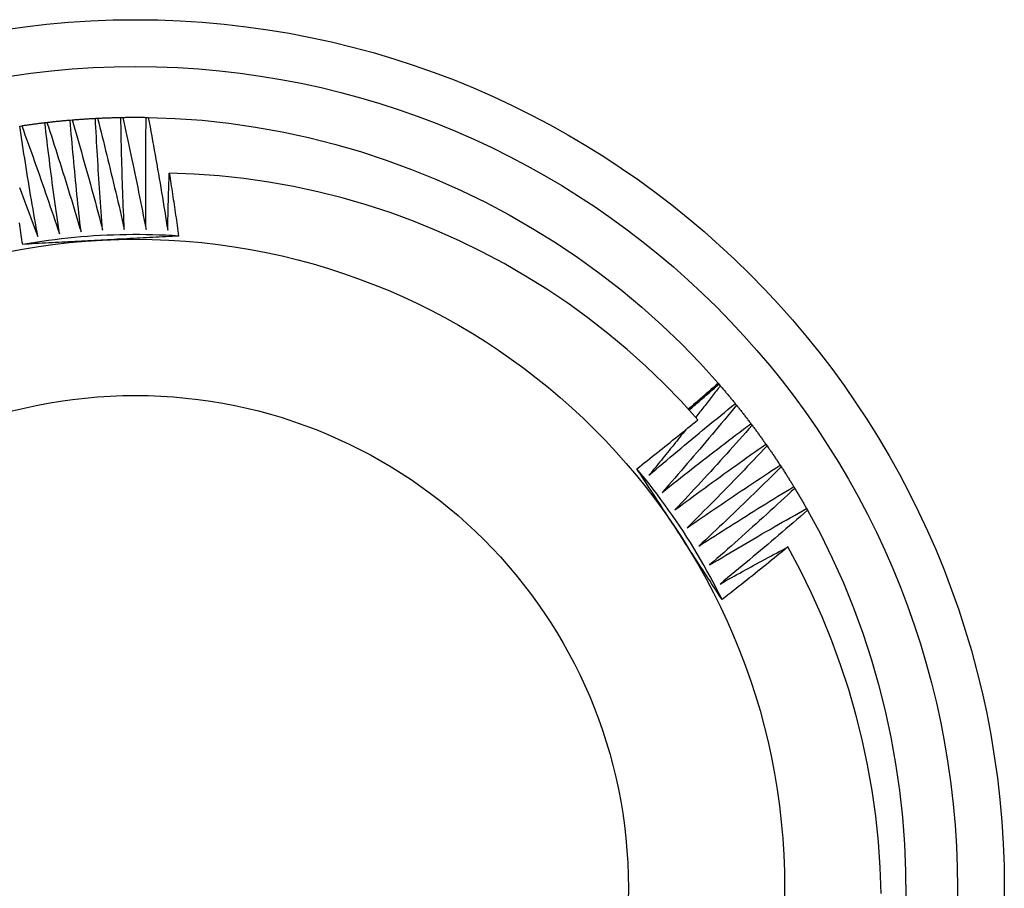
# Model space of a CAD drawing. Header units: inches. Extents: x 0 to 149, y -11 to 97.
# Tile 27 of 65: x 66.049 to 66.242, y 58.844 to 59.014. Entities that reach past the tile are written whole.
import ezdxf

# ---------------------------------------------------------------- set-up
doc = ezdxf.new("R2010")
doc.units = ezdxf.units.IN
doc.header["$LTSCALE"] = 8.944272
doc.header["$MEASUREMENT"] = 0
doc.layers.add('Visible Edges(ANSI)', color=7, linetype='Continuous', lineweight=25)
doc.layers.add('Visible Tangent Edges(ANSI)', color=7, linetype='Continuous', lineweight=25)

msp = doc.modelspace()

# ---------------------------------------------------------------- linework, layer by layer
at = {"layer": 'Visible Edges(ANSI)'}
for p, q in [((66.05909, 58.99417), (66.05949, 58.9942)), ((66.06404, 58.99451), (66.06444, 58.99453)), ((66.06899, 58.99468), (66.06939, 58.99469)), ((66.07395, 58.99469), (66.07435, 58.99469)), ((66.04924, 58.993), (66.04963, 58.99306)), ((66.05415, 58.99367), (66.05455, 58.99371)), ((66.1857, 58.94273), (66.18586, 58.94254)), ((66.18586, 58.94255), (66.18612, 58.94224)), ((66.18904, 58.93874), (66.1893, 58.93843)), ((66.1921, 58.93483), (66.19234, 58.93451)), ((66.19502, 58.93082), (66.19525, 58.9305)), ((66.19781, 58.92672), (66.19803, 58.92639)), ((66.20047, 58.92253), (66.20067, 58.92219)), ((66.20298, 58.91826), (66.20318, 58.91791))]:
    msp.add_line(p, q, dxfattribs=at)
at = {"layer": 'Visible Edges(ANSI)', "flags": 128}
for points in [[(66.05949, 58.9942), (66.05968, 58.99422), (66.05987, 58.99423), (66.06005, 58.99425), (66.06024, 58.99426), (66.06043, 58.99428), (66.06062, 58.99429), (66.06081, 58.9943), (66.061, 58.99432), (66.06119, 58.99433), (66.06138, 58.99434), (66.06157, 58.99436), (66.06176, 58.99437), (66.06195, 58.99438), (66.06214, 58.99439), (66.06233, 58.99441), (66.06252, 58.99442), (66.06271, 58.99443), (66.0629, 58.99444), (66.06309, 58.99445), (66.06328, 58.99446), (66.06347, 58.99447), (66.06366, 58.99448), (66.06385, 58.99449), (66.06404, 58.9945)], [(66.05949, 58.9942), (66.05975, 58.99331), (66.06001, 58.99241), (66.06027, 58.99152), (66.06052, 58.99062), (66.06078, 58.98972), (66.06104, 58.98883), (66.06129, 58.98793), (66.06154, 58.98703), (66.0618, 58.98614), (66.06205, 58.98524), (66.0623, 58.98434), (66.06255, 58.98344), (66.06279, 58.98254), (66.06304, 58.98164), (66.06329, 58.98075), (66.06353, 58.97985), (66.06377, 58.97895), (66.06402, 58.97804), (66.06426, 58.97714), (66.0645, 58.97624), (66.06474, 58.97534), (66.06497, 58.97444), (66.06521, 58.97354), (66.06544, 58.97263)], [(66.06544, 58.97263), (66.06537, 58.97354), (66.0653, 58.97445), (66.06523, 58.97536), (66.06516, 58.97627), (66.0651, 58.97719), (66.06503, 58.9781), (66.06497, 58.97901), (66.0649, 58.97992), (66.06484, 58.98083), (66.06478, 58.98174), (66.06472, 58.98265), (66.06466, 58.98356), (66.0646, 58.98447), (66.06454, 58.98539), (66.06449, 58.9863), (66.06443, 58.98721), (66.06438, 58.98812), (66.06433, 58.98903), (66.06427, 58.98994), (66.06422, 58.99086), (66.06418, 58.99177), (66.06413, 58.99268), (66.06408, 58.99359), (66.06404, 58.99451)], [(66.06444, 58.99453), (66.06463, 58.99454), (66.06482, 58.99454), (66.06501, 58.99455), (66.0652, 58.99456), (66.06539, 58.99457), (66.06558, 58.99458), (66.06576, 58.99459), (66.06595, 58.99459), (66.06614, 58.9946), (66.06633, 58.99461), (66.06652, 58.99461), (66.06671, 58.99462), (66.0669, 58.99463), (66.06709, 58.99463), (66.06728, 58.99464), (66.06747, 58.99464), (66.06766, 58.99465), (66.06785, 58.99465), (66.06804, 58.99466), (66.06823, 58.99466), (66.06842, 58.99467), (66.06861, 58.99467), (66.0688, 58.99467), (66.06899, 58.99468)], [(66.06444, 58.99453), (66.06467, 58.99362), (66.0649, 58.99272), (66.06513, 58.99182), (66.06536, 58.99091), (66.06558, 58.99001), (66.06581, 58.98911), (66.06603, 58.9882), (66.06626, 58.9873), (66.06648, 58.98639), (66.0667, 58.98549), (66.06692, 58.98458), (66.06714, 58.98367), (66.06736, 58.98277), (66.06757, 58.98186), (66.06779, 58.98095), (66.06801, 58.98005), (66.06822, 58.97914), (66.06843, 58.97823), (66.06864, 58.97732), (66.06885, 58.97641), (66.06906, 58.9755), (66.06927, 58.97459), (66.06948, 58.97368), (66.06968, 58.97277)], [(66.06968, 58.97277), (66.06964, 58.97369), (66.0696, 58.9746), (66.06956, 58.97551), (66.06952, 58.97642), (66.06948, 58.97734), (66.06945, 58.97825), (66.06941, 58.97916), (66.06938, 58.98007), (66.06935, 58.98099), (66.06931, 58.9819), (66.06928, 58.98281), (66.06925, 58.98372), (66.06923, 58.98464), (66.0692, 58.98555), (66.06917, 58.98646), (66.06915, 58.98738), (66.06912, 58.98829), (66.0691, 58.9892), (66.06908, 58.99011), (66.06906, 58.99103), (66.06904, 58.99194), (66.06903, 58.99285), (66.06901, 58.99377), (66.06899, 58.99468)], [(66.06939, 58.99469), (66.06958, 58.99469), (66.06977, 58.99469), (66.06996, 58.9947), (66.07015, 58.9947), (66.07034, 58.9947), (66.07053, 58.9947), (66.07072, 58.9947), (66.07091, 58.99471), (66.0711, 58.99471), (66.07129, 58.99471), (66.07148, 58.99471), (66.07167, 58.99471), (66.07186, 58.99471), (66.07205, 58.99471), (66.07224, 58.99471), (66.07243, 58.99471), (66.07262, 58.99471), (66.07281, 58.9947), (66.073, 58.9947), (66.07319, 58.9947), (66.07338, 58.9947), (66.07357, 58.9947), (66.07376, 58.99469), (66.07395, 58.99469)], [(66.06939, 58.99469), (66.0696, 58.99378), (66.0698, 58.99287), (66.07, 58.99196), (66.07019, 58.99105), (66.07039, 58.99014), (66.07059, 58.98923), (66.07078, 58.98831), (66.07098, 58.9874), (66.07117, 58.98649), (66.07136, 58.98558), (66.07155, 58.98467), (66.07174, 58.98375), (66.07193, 58.98284), (66.07211, 58.98193), (66.0723, 58.98101), (66.07248, 58.9801), (66.07267, 58.97918), (66.07285, 58.97827), (66.07303, 58.97735), (66.07321, 58.97644), (66.07339, 58.97552), (66.07357, 58.97461), (66.07374, 58.97369), (66.07392, 58.97278)], [(66.07392, 58.97278), (66.07391, 58.97369), (66.0739, 58.9746), (66.07389, 58.97551), (66.07388, 58.97643), (66.07387, 58.97734), (66.07387, 58.97825), (66.07386, 58.97917), (66.07386, 58.98008), (66.07385, 58.98099), (66.07385, 58.98191), (66.07385, 58.98282), (66.07385, 58.98373), (66.07386, 58.98465), (66.07386, 58.98556), (66.07386, 58.98647), (66.07387, 58.98739), (66.07387, 58.9883), (66.07388, 58.98921), (66.07389, 58.99013), (66.0739, 58.99104), (66.07391, 58.99195), (66.07393, 58.99287), (66.07394, 58.99378), (66.07395, 58.99469)], [(66.07435, 58.99469), (66.07962, 58.9945), (66.08488, 58.99413), (66.09012, 58.99356), (66.09533, 58.99281), (66.10051, 58.99187), (66.10566, 58.99076), (66.11077, 58.98946), (66.11583, 58.98799), (66.12084, 58.98635), (66.12578, 58.98453), (66.13067, 58.98255), (66.13548, 58.9804), (66.14022, 58.97809), (66.14488, 58.97562), (66.14945, 58.97299), (66.15392, 58.97021), (66.1583, 58.96728), (66.16258, 58.9642), (66.16674, 58.96097), (66.17079, 58.9576), (66.17471, 58.95409), (66.17851, 58.95044), (66.18218, 58.94665), (66.1857, 58.94273)], [(66.07435, 58.99469), (66.07453, 58.99377), (66.0747, 58.99286), (66.07487, 58.99194), (66.07503, 58.99102), (66.0752, 58.99011), (66.07537, 58.98919), (66.07553, 58.98827), (66.07569, 58.98735), (66.07586, 58.98644), (66.07602, 58.98552), (66.07618, 58.9846), (66.07634, 58.98368), (66.0765, 58.98276), (66.07665, 58.98184), (66.07681, 58.98092), (66.07696, 58.98), (66.07712, 58.97908), (66.07727, 58.97816), (66.07742, 58.97724), (66.07757, 58.97632), (66.07772, 58.9754), (66.07786, 58.97448), (66.07801, 58.97356), (66.07816, 58.97264)], [(66.0528, 58.97138), (66.05263, 58.97227), (66.05247, 58.97317), (66.05231, 58.97407), (66.05216, 58.97497), (66.052, 58.97587), (66.05184, 58.97677), (66.05169, 58.97767), (66.05154, 58.97857), (66.05138, 58.97947), (66.05123, 58.98037), (66.05108, 58.98127), (66.05093, 58.98217), (66.05079, 58.98307), (66.05064, 58.98398), (66.05049, 58.98488), (66.05035, 58.98578), (66.05021, 58.98668), (66.05007, 58.98758), (66.04992, 58.98849), (66.04978, 58.98939), (66.04965, 58.99029), (66.04951, 58.9912), (66.04937, 58.9921), (66.04924, 58.993)], [(66.04963, 58.99306), (66.04982, 58.99309), (66.05001, 58.99312), (66.0502, 58.99315), (66.05039, 58.99317), (66.05057, 58.9932), (66.05076, 58.99323), (66.05095, 58.99325), (66.05114, 58.99328), (66.05133, 58.9933), (66.05151, 58.99333), (66.0517, 58.99336), (66.05189, 58.99338), (66.05208, 58.99341), (66.05227, 58.99343), (66.05246, 58.99345), (66.05264, 58.99348), (66.05283, 58.9935), (66.05302, 58.99353), (66.05321, 58.99355), (66.0534, 58.99357), (66.05359, 58.9936), (66.05377, 58.99362), (66.05396, 58.99364), (66.05415, 58.99366)], [(66.04963, 58.99306), (66.04995, 58.99219), (66.05027, 58.99131), (66.05059, 58.99043), (66.0509, 58.98956), (66.05122, 58.98868), (66.05153, 58.9878), (66.05185, 58.98693), (66.05216, 58.98605), (66.05247, 58.98517), (66.05278, 58.98429), (66.05309, 58.98341), (66.05339, 58.98253), (66.0537, 58.98165), (66.05401, 58.98077), (66.05431, 58.97989), (66.05461, 58.979), (66.05491, 58.97812), (66.05522, 58.97724), (66.05552, 58.97636), (66.05581, 58.97547), (66.05611, 58.97459), (66.05641, 58.9737), (66.0567, 58.97282), (66.057, 58.97193)], [(66.057, 58.97193), (66.05687, 58.97284), (66.05674, 58.97374), (66.05661, 58.97464), (66.05648, 58.97555), (66.05635, 58.97645), (66.05622, 58.97736), (66.0561, 58.97826), (66.05598, 58.97917), (66.05585, 58.98007), (66.05573, 58.98098), (66.05561, 58.98188), (66.05549, 58.98279), (66.05537, 58.98369), (66.05526, 58.9846), (66.05514, 58.9855), (66.05503, 58.98641), (66.05491, 58.98732), (66.0548, 58.98822), (66.05469, 58.98913), (66.05458, 58.99004), (66.05447, 58.99094), (66.05436, 58.99185), (66.05426, 58.99276), (66.05415, 58.99367)], [(66.05455, 58.99371), (66.05474, 58.99373), (66.05493, 58.99376), (66.05512, 58.99378), (66.05531, 58.9938), (66.05549, 58.99382), (66.05568, 58.99384), (66.05587, 58.99386), (66.05606, 58.99388), (66.05625, 58.9939), (66.05644, 58.99392), (66.05663, 58.99394), (66.05682, 58.99396), (66.05701, 58.99398), (66.0572, 58.99399), (66.05738, 58.99401), (66.05757, 58.99403), (66.05776, 58.99405), (66.05795, 58.99406), (66.05814, 58.99408), (66.05833, 58.9941), (66.05852, 58.99412), (66.05871, 58.99413), (66.0589, 58.99415), (66.05909, 58.99416)], [(66.05455, 58.99371), (66.05484, 58.99283), (66.05513, 58.99194), (66.05542, 58.99106), (66.05571, 58.99017), (66.05599, 58.98928), (66.05628, 58.98839), (66.05656, 58.98751), (66.05684, 58.98662), (66.05712, 58.98573), (66.0574, 58.98484), (66.05768, 58.98395), (66.05796, 58.98306), (66.05824, 58.98217), (66.05852, 58.98128), (66.05879, 58.98039), (66.05906, 58.9795), (66.05934, 58.97861), (66.05961, 58.97771), (66.05988, 58.97682), (66.06015, 58.97593), (66.06042, 58.97504), (66.06068, 58.97414), (66.06095, 58.97325), (66.06122, 58.97235)], [(66.06122, 58.97235), (66.06111, 58.97326), (66.06101, 58.97417), (66.06091, 58.97508), (66.06081, 58.97598), (66.06072, 58.97689), (66.06062, 58.9778), (66.06053, 58.97871), (66.06043, 58.97962), (66.06034, 58.98052), (66.06025, 58.98143), (66.06016, 58.98234), (66.06007, 58.98325), (66.05998, 58.98416), (66.05989, 58.98507), (66.05981, 58.98598), (66.05972, 58.98689), (66.05964, 58.9878), (66.05956, 58.98871), (66.05948, 58.98962), (66.0594, 58.99053), (66.05932, 58.99144), (66.05924, 58.99235), (66.05916, 58.99326), (66.05909, 58.99417)], [(66.07816, 58.97264), (66.07817, 58.9731), (66.07818, 58.97357), (66.07818, 58.97403), (66.07819, 58.9745), (66.0782, 58.97496), (66.07822, 58.97542), (66.07823, 58.97589), (66.07824, 58.97635), (66.07825, 58.97682), (66.07826, 58.97728), (66.07827, 58.97775), (66.07829, 58.97821), (66.0783, 58.97868), (66.07831, 58.97914), (66.07832, 58.9796), (66.07834, 58.98007), (66.07835, 58.98053), (66.07837, 58.981), (66.07838, 58.98146), (66.0784, 58.98193), (66.07841, 58.98239), (66.07843, 58.98285), (66.07844, 58.98332), (66.07846, 58.98378)], [(66.18176, 58.9356), (66.17847, 58.93921), (66.17506, 58.94271), (66.17154, 58.94609), (66.16789, 58.94935), (66.16414, 58.95248), (66.16027, 58.95549), (66.1563, 58.95837), (66.15224, 58.9611), (66.14809, 58.96369), (66.14386, 58.96613), (66.13955, 58.96842), (66.13516, 58.97056), (66.13071, 58.97255), (66.12618, 58.97439), (66.12159, 58.97607), (66.11695, 58.97759), (66.11224, 58.97895), (66.10749, 58.98014), (66.1027, 58.98117), (66.09789, 58.98203), (66.09305, 58.98272), (66.0882, 58.98325), (66.08333, 58.9836), (66.07846, 58.98378)], [(66.07846, 58.98378), (66.07854, 58.98327), (66.07862, 58.98276), (66.0787, 58.98225), (66.07878, 58.98174), (66.07886, 58.98123), (66.07894, 58.98072), (66.07901, 58.9802), (66.07909, 58.97969), (66.07917, 58.97918), (66.07925, 58.97867), (66.07932, 58.97816), (66.0794, 58.97765), (66.07948, 58.97713), (66.07955, 58.97662), (66.07963, 58.97611), (66.0797, 58.9756), (66.07978, 58.97509), (66.07985, 58.97458), (66.07993, 58.97406), (66.08, 58.97355), (66.08007, 58.97304), (66.08015, 58.97253), (66.08022, 58.97201), (66.08029, 58.9715)], [(66.04918, 58.98098), (66.04951, 58.98011), (66.04985, 58.97923), (66.05018, 58.97836), (66.05051, 58.97749), (66.05084, 58.97662), (66.05117, 58.97575), (66.0515, 58.97487), (66.05182, 58.974), (66.05215, 58.97313), (66.05247, 58.97225), (66.0528, 58.97138)], [(66.04982, 58.96987), (66.04975, 58.97033), (66.04968, 58.9708), (66.04962, 58.97127), (66.04955, 58.97174), (66.04948, 58.9722), (66.04941, 58.97267), (66.04934, 58.97314), (66.04927, 58.97361), (66.0492, 58.97407)], [(66.08029, 58.9715), (66.07902, 58.97158), (66.07775, 58.97164), (66.07647, 58.97169), (66.0752, 58.97173), (66.07392, 58.97176), (66.07265, 58.97177), (66.07137, 58.97177), (66.0701, 58.97176), (66.06883, 58.97173), (66.06755, 58.9717), (66.06628, 58.97165), (66.065, 58.97158), (66.06373, 58.97151), (66.06246, 58.97142), (66.06119, 58.97132), (66.05992, 58.97121), (66.05865, 58.97108), (66.05738, 58.97094), (66.05612, 58.97079), (66.05485, 58.97063), (66.05359, 58.97045), (66.05233, 58.97027), (66.05107, 58.97006), (66.04982, 58.96985)], [(66.08029, 58.9715), (66.07966, 58.97147), (66.07903, 58.97143), (66.0784, 58.9714), (66.07777, 58.97136), (66.07714, 58.97133), (66.07651, 58.9713), (66.07588, 58.97126), (66.07525, 58.97123), (66.07462, 58.97119), (66.07399, 58.97116), (66.07336, 58.97113), (66.07273, 58.97109), (66.0721, 58.97106), (66.07146, 58.97102), (66.07083, 58.97099), (66.0702, 58.97096), (66.06957, 58.97092), (66.06894, 58.97089), (66.0683, 58.97086), (66.06767, 58.97082), (66.06704, 58.97079), (66.0664, 58.97076), (66.06577, 58.97072), (66.06513, 58.97069)], [(66.06513, 58.97069), (66.06449, 58.97065), (66.06385, 58.97062), (66.06321, 58.97059), (66.06257, 58.97055), (66.06193, 58.97052), (66.06129, 58.97048), (66.06065, 58.97045), (66.06002, 58.97042), (66.05938, 58.97038), (66.05874, 58.97035), (66.0581, 58.97031), (66.05746, 58.97028), (66.05682, 58.97025), (66.05619, 58.97021), (66.05555, 58.97018), (66.05491, 58.97014), (66.05427, 58.97011), (66.05364, 58.97008), (66.053, 58.97004), (66.05236, 58.97001), (66.05173, 58.96997), (66.05109, 58.96994), (66.05045, 58.9699), (66.04982, 58.96987)], [(66.17987, 58.9377), (66.18012, 58.93791), (66.18036, 58.93812), (66.1806, 58.93833), (66.18085, 58.93854), (66.18109, 58.93875), (66.18133, 58.93895), (66.18158, 58.93916), (66.18182, 58.93937), (66.18206, 58.93958), (66.18231, 58.93979), (66.18255, 58.94), (66.18279, 58.94021), (66.18304, 58.94042), (66.18328, 58.94063), (66.18352, 58.94084), (66.18376, 58.94105), (66.18401, 58.94126), (66.18425, 58.94147), (66.18449, 58.94168), (66.18473, 58.94189), (66.18498, 58.9421), (66.18522, 58.94231), (66.18546, 58.94252), (66.1857, 58.94273)], [(66.18006, 58.9375), (66.1803, 58.93771), (66.18054, 58.93792), (66.18078, 58.93814), (66.18102, 58.93835), (66.18126, 58.93856), (66.1815, 58.93877), (66.18174, 58.93898), (66.18199, 58.93919), (66.18223, 58.9394), (66.18247, 58.93961), (66.18271, 58.93982), (66.18295, 58.94003), (66.18319, 58.94024), (66.18344, 58.94045), (66.18368, 58.94066), (66.18392, 58.94087), (66.18416, 58.94108), (66.18441, 58.94129), (66.18465, 58.9415), (66.18489, 58.94171), (66.18513, 58.94192), (66.18538, 58.94213), (66.18562, 58.94234), (66.18586, 58.94255)], [(66.18612, 58.94224), (66.18593, 58.94198), (66.18573, 58.94173), (66.18553, 58.94147), (66.18533, 58.94121), (66.18513, 58.94096), (66.18493, 58.9407), (66.18473, 58.94044), (66.18453, 58.94019), (66.18433, 58.93993), (66.18413, 58.93968), (66.18393, 58.93942), (66.18373, 58.93916), (66.18353, 58.93891), (66.18333, 58.93865), (66.18313, 58.9384), (66.18293, 58.93814), (66.18273, 58.93788), (66.18253, 58.93763), (66.18233, 58.93737), (66.18213, 58.93712), (66.18192, 58.93686), (66.18172, 58.93661), (66.18152, 58.93635), (66.18132, 58.9361)], [(66.18612, 58.94224), (66.18625, 58.9421), (66.18637, 58.94195), (66.1865, 58.94181), (66.18662, 58.94166), (66.18674, 58.94152), (66.18686, 58.94137), (66.18699, 58.94123), (66.18711, 58.94108), (66.18723, 58.94094), (66.18735, 58.94079), (66.18748, 58.94065), (66.1876, 58.9405), (66.18772, 58.94035), (66.18784, 58.94021), (66.18796, 58.94006), (66.18808, 58.93992), (66.1882, 58.93977), (66.18832, 58.93962), (66.18844, 58.93948), (66.18856, 58.93933), (66.18868, 58.93918), (66.1888, 58.93903), (66.18892, 58.93889), (66.18904, 58.93874)], [(66.17217, 58.92475), (66.17286, 58.92534), (66.17356, 58.92594), (66.17426, 58.92653), (66.17495, 58.92712), (66.17565, 58.92771), (66.17635, 58.9283), (66.17705, 58.92888), (66.17775, 58.92947), (66.17845, 58.93006), (66.17915, 58.93064), (66.17985, 58.93122), (66.18055, 58.93181), (66.18126, 58.93239), (66.18196, 58.93297), (66.18266, 58.93355), (66.18337, 58.93413), (66.18408, 58.93471), (66.18478, 58.93529), (66.18549, 58.93587), (66.1862, 58.93644), (66.18691, 58.93702), (66.18762, 58.93759), (66.18833, 58.93817), (66.18904, 58.93874)], [(66.1893, 58.93843), (66.1887, 58.93771), (66.18811, 58.93699), (66.18751, 58.93628), (66.18691, 58.93556), (66.18631, 58.93485), (66.18571, 58.93413), (66.18511, 58.93342), (66.18451, 58.93271), (66.18391, 58.93199), (66.18331, 58.93128), (66.1827, 58.93057), (66.1821, 58.92986), (66.18149, 58.92915), (66.18089, 58.92845), (66.18028, 58.92774), (66.17967, 58.92703), (66.17906, 58.92633), (66.17845, 58.92562), (66.17784, 58.92492), (66.17723, 58.92421), (66.17662, 58.92351), (66.176, 58.92281), (66.17539, 58.92211), (66.17477, 58.92141)], [(66.1893, 58.93843), (66.18941, 58.93828), (66.18953, 58.93813), (66.18965, 58.93798), (66.18977, 58.93783), (66.18989, 58.93768), (66.19001, 58.93754), (66.19012, 58.93739), (66.19024, 58.93724), (66.19036, 58.93709), (66.19048, 58.93694), (66.19059, 58.93679), (66.19071, 58.93664), (66.19083, 58.93649), (66.19094, 58.93634), (66.19106, 58.93619), (66.19117, 58.93604), (66.19129, 58.93589), (66.19141, 58.93574), (66.19152, 58.93559), (66.19164, 58.93543), (66.19175, 58.93528), (66.19187, 58.93513), (66.19198, 58.93498), (66.19209, 58.93483)], [(66.16982, 58.92602), (66.17032, 58.92642), (66.17082, 58.92681), (66.17132, 58.92721), (66.17182, 58.9276), (66.17232, 58.928), (66.17282, 58.9284), (66.17332, 58.92879), (66.17382, 58.92919), (66.17432, 58.92959), (66.17482, 58.92998), (66.17531, 58.93038), (66.17581, 58.93078), (66.17631, 58.93118), (66.17681, 58.93158), (66.1773, 58.93198), (66.1778, 58.93238), (66.1783, 58.93278), (66.17879, 58.93318), (66.17929, 58.93359), (66.17978, 58.93399), (66.18028, 58.93439), (66.18077, 58.93479), (66.18126, 58.9352), (66.18176, 58.9356)], [(66.17477, 58.92141), (66.17549, 58.92198), (66.1762, 58.92254), (66.17692, 58.92311), (66.17763, 58.92368), (66.17835, 58.92424), (66.17906, 58.92481), (66.17978, 58.92537), (66.1805, 58.92594), (66.18122, 58.9265), (66.18194, 58.92706), (66.18266, 58.92762), (66.18338, 58.92818), (66.1841, 58.92874), (66.18483, 58.9293), (66.18555, 58.92986), (66.18628, 58.93041), (66.187, 58.93097), (66.18773, 58.93152), (66.18845, 58.93208), (66.18918, 58.93263), (66.18991, 58.93318), (66.19064, 58.93373), (66.19137, 58.93428), (66.1921, 58.93483)], [(66.1794, 58.93368), (66.1791, 58.9333), (66.1788, 58.93293), (66.1785, 58.93256), (66.17821, 58.93218), (66.17791, 58.93181), (66.17761, 58.93144), (66.17731, 58.93106), (66.17701, 58.93069), (66.17671, 58.93032), (66.17641, 58.92995), (66.1761, 58.92957), (66.1758, 58.9292), (66.1755, 58.92883), (66.1752, 58.92846), (66.1749, 58.92809), (66.1746, 58.92771), (66.17429, 58.92734), (66.17399, 58.92697), (66.17369, 58.9266), (66.17339, 58.92623), (66.17308, 58.92586), (66.17278, 58.92549), (66.17247, 58.92512), (66.17217, 58.92475)], [(66.19234, 58.93451), (66.19172, 58.93381), (66.1911, 58.93312), (66.19048, 58.93242), (66.18986, 58.93172), (66.18924, 58.93103), (66.18862, 58.93034), (66.188, 58.92964), (66.18737, 58.92895), (66.18675, 58.92826), (66.18612, 58.92757), (66.18549, 58.92688), (66.18487, 58.92619), (66.18424, 58.9255), (66.18361, 58.92481), (66.18298, 58.92412), (66.18235, 58.92344), (66.18171, 58.92275), (66.18108, 58.92207), (66.18045, 58.92138), (66.17981, 58.9207), (66.17918, 58.92002), (66.17854, 58.91934), (66.1779, 58.91866), (66.17726, 58.91798)], [(66.19234, 58.93451), (66.19245, 58.93436), (66.19257, 58.93421), (66.19268, 58.93405), (66.19279, 58.9339), (66.19291, 58.93375), (66.19302, 58.9336), (66.19313, 58.93344), (66.19325, 58.93329), (66.19336, 58.93314), (66.19347, 58.93298), (66.19358, 58.93283), (66.19369, 58.93268), (66.1938, 58.93252), (66.19392, 58.93237), (66.19403, 58.93222), (66.19414, 58.93206), (66.19425, 58.93191), (66.19436, 58.93175), (66.19447, 58.9316), (66.19458, 58.93144), (66.19469, 58.93129), (66.1948, 58.93113), (66.19491, 58.93098), (66.19502, 58.93082)], [(66.17726, 58.91798), (66.178, 58.91852), (66.17873, 58.91907), (66.17946, 58.91961), (66.1802, 58.92015), (66.18093, 58.9207), (66.18167, 58.92124), (66.1824, 58.92178), (66.18314, 58.92232), (66.18388, 58.92286), (66.18461, 58.92339), (66.18535, 58.92393), (66.18609, 58.92447), (66.18683, 58.925), (66.18757, 58.92553), (66.18832, 58.92607), (66.18906, 58.9266), (66.1898, 58.92713), (66.19054, 58.92766), (66.19129, 58.92819), (66.19203, 58.92872), (66.19278, 58.92925), (66.19353, 58.92977), (66.19427, 58.9303), (66.19502, 58.93082)], [(66.19525, 58.9305), (66.19461, 58.92982), (66.19397, 58.92914), (66.19333, 58.92847), (66.19268, 58.92779), (66.19204, 58.92712), (66.1914, 58.92645), (66.19075, 58.92577), (66.1901, 58.9251), (66.18946, 58.92443), (66.18881, 58.92376), (66.18816, 58.92309), (66.18751, 58.92242), (66.18686, 58.92176), (66.18621, 58.92109), (66.18555, 58.92042), (66.1849, 58.91976), (66.18425, 58.91909), (66.18359, 58.91843), (66.18293, 58.91777), (66.18228, 58.91711), (66.18162, 58.91644), (66.18096, 58.91578), (66.1803, 58.91512), (66.17964, 58.91447)], [(66.19525, 58.9305), (66.19536, 58.93034), (66.19547, 58.93018), (66.19558, 58.93003), (66.19569, 58.92987), (66.19579, 58.92972), (66.1959, 58.92956), (66.19601, 58.9294), (66.19612, 58.92925), (66.19622, 58.92909), (66.19633, 58.92893), (66.19644, 58.92878), (66.19655, 58.92862), (66.19665, 58.92846), (66.19676, 58.9283), (66.19686, 58.92815), (66.19697, 58.92799), (66.19708, 58.92783), (66.19718, 58.92767), (66.19729, 58.92751), (66.19739, 58.92736), (66.1975, 58.9272), (66.1976, 58.92704), (66.1977, 58.92688), (66.19781, 58.92672)], [(66.18647, 58.90045), (66.1859, 58.90159), (66.18532, 58.90272), (66.18473, 58.90385), (66.18412, 58.90498), (66.18351, 58.90609), (66.18288, 58.9072), (66.18224, 58.90831), (66.1816, 58.9094), (66.18094, 58.9105), (66.18027, 58.91158), (66.17959, 58.91266), (66.1789, 58.91373), (66.17819, 58.91479), (66.17748, 58.91585), (66.17676, 58.9169), (66.17603, 58.91794), (66.17528, 58.91898), (66.17453, 58.92001), (66.17377, 58.92103), (66.17299, 58.92204), (66.17221, 58.92305), (66.17142, 58.92405), (66.17061, 58.92504), (66.1698, 58.92602)], [(66.17819, 58.91317), (66.17784, 58.91371), (66.17749, 58.91425), (66.17714, 58.91478), (66.17679, 58.91532), (66.17644, 58.91586), (66.17609, 58.91639), (66.17574, 58.91693), (66.17539, 58.91747), (66.17504, 58.918), (66.17469, 58.91854), (66.17435, 58.91907), (66.174, 58.91961), (66.17365, 58.92015), (66.1733, 58.92068), (66.17295, 58.92122), (66.1726, 58.92175), (66.17225, 58.92229), (66.17191, 58.92282), (66.17156, 58.92335), (66.17121, 58.92389), (66.17086, 58.92442), (66.17051, 58.92496), (66.17016, 58.92549), (66.16982, 58.92602)], [(66.17964, 58.91447), (66.18039, 58.91499), (66.18114, 58.91551), (66.18189, 58.91603), (66.18264, 58.91655), (66.18339, 58.91706), (66.18415, 58.91758), (66.1849, 58.9181), (66.18565, 58.91861), (66.18641, 58.91913), (66.18716, 58.91964), (66.18792, 58.92015), (66.18868, 58.92066), (66.18944, 58.92117), (66.19019, 58.92168), (66.19095, 58.92219), (66.19171, 58.9227), (66.19247, 58.9232), (66.19323, 58.92371), (66.19399, 58.92421), (66.19476, 58.92472), (66.19552, 58.92522), (66.19628, 58.92572), (66.19705, 58.92622), (66.19781, 58.92672)], [(66.19803, 58.92639), (66.19737, 58.92573), (66.19671, 58.92508), (66.19604, 58.92442), (66.19538, 58.92377), (66.19471, 58.92312), (66.19404, 58.92247), (66.19338, 58.92182), (66.19271, 58.92117), (66.19204, 58.92052), (66.19137, 58.91987), (66.1907, 58.91922), (66.19003, 58.91857), (66.18935, 58.91793), (66.18868, 58.91728), (66.18801, 58.91664), (66.18733, 58.916), (66.18666, 58.91535), (66.18598, 58.91471), (66.1853, 58.91407), (66.18462, 58.91343), (66.18394, 58.91279), (66.18326, 58.91215), (66.18258, 58.91152), (66.1819, 58.91088)], [(66.19803, 58.92639), (66.19813, 58.92623), (66.19824, 58.92607), (66.19834, 58.92591), (66.19844, 58.92575), (66.19855, 58.92559), (66.19865, 58.92543), (66.19875, 58.92527), (66.19886, 58.92511), (66.19896, 58.92495), (66.19906, 58.92479), (66.19916, 58.92463), (66.19926, 58.92447), (66.19936, 58.92431), (66.19946, 58.92415), (66.19956, 58.92399), (66.19967, 58.92382), (66.19977, 58.92366), (66.19987, 58.9235), (66.19997, 58.92334), (66.20007, 58.92318), (66.20016, 58.92302), (66.20026, 58.92286), (66.20036, 58.92269), (66.20046, 58.92253)], [(66.1819, 58.91088), (66.18267, 58.91138), (66.18343, 58.91187), (66.1842, 58.91237), (66.18497, 58.91286), (66.18574, 58.91335), (66.18651, 58.91385), (66.18728, 58.91434), (66.18805, 58.91483), (66.18882, 58.91531), (66.18959, 58.9158), (66.19036, 58.91629), (66.19114, 58.91678), (66.19191, 58.91726), (66.19269, 58.91774), (66.19346, 58.91823), (66.19424, 58.91871), (66.19501, 58.91919), (66.19579, 58.91967), (66.19657, 58.92015), (66.19735, 58.92063), (66.19812, 58.92111), (66.1989, 58.92158), (66.19968, 58.92206), (66.20047, 58.92253)], [(66.20067, 58.92219), (66.19999, 58.92156), (66.19931, 58.92092), (66.19862, 58.92029), (66.19793, 58.91966), (66.19725, 58.91903), (66.19656, 58.9184), (66.19587, 58.91777), (66.19518, 58.91715), (66.19449, 58.91652), (66.1938, 58.91589), (66.19311, 58.91527), (66.19242, 58.91464), (66.19172, 58.91402), (66.19103, 58.9134), (66.19033, 58.91278), (66.18964, 58.91216), (66.18894, 58.91154), (66.18824, 58.91092), (66.18755, 58.9103), (66.18685, 58.90968), (66.18615, 58.90907), (66.18545, 58.90845), (66.18474, 58.90784), (66.18404, 58.90722)], [(66.20067, 58.92219), (66.20077, 58.92203), (66.20087, 58.92186), (66.20097, 58.9217), (66.20107, 58.92154), (66.20116, 58.92138), (66.20126, 58.92121), (66.20136, 58.92105), (66.20146, 58.92089), (66.20155, 58.92072), (66.20165, 58.92056), (66.20174, 58.92039), (66.20184, 58.92023), (66.20194, 58.92007), (66.20203, 58.9199), (66.20213, 58.91974), (66.20222, 58.91957), (66.20232, 58.91941), (66.20241, 58.91925), (66.20251, 58.91908), (66.2026, 58.91892), (66.2027, 58.91875), (66.20279, 58.91859), (66.20288, 58.91842), (66.20298, 58.91826)], [(66.18404, 58.90722), (66.18482, 58.90769), (66.18561, 58.90816), (66.18639, 58.90863), (66.18717, 58.9091), (66.18796, 58.90957), (66.18874, 58.91003), (66.18953, 58.9105), (66.19032, 58.91096), (66.1911, 58.91143), (66.19189, 58.91189), (66.19268, 58.91235), (66.19347, 58.91281), (66.19426, 58.91327), (66.19505, 58.91373), (66.19584, 58.91418), (66.19663, 58.91464), (66.19742, 58.9151), (66.19821, 58.91555), (66.19901, 58.916), (66.1998, 58.91646), (66.20059, 58.91691), (66.20139, 58.91736), (66.20218, 58.91781), (66.20298, 58.91826)], [(66.20318, 58.91791), (66.20247, 58.9173), (66.20177, 58.91669), (66.20106, 58.91608), (66.20036, 58.91547), (66.19965, 58.91486), (66.19894, 58.91426), (66.19823, 58.91365), (66.19752, 58.91305), (66.19681, 58.91244), (66.1961, 58.91184), (66.19539, 58.91124), (66.19468, 58.91064), (66.19396, 58.91004), (66.19325, 58.90944), (66.19253, 58.90884), (66.19182, 58.90824), (66.1911, 58.90765), (66.19038, 58.90705), (66.18966, 58.90646), (66.18894, 58.90586), (66.18823, 58.90527), (66.1875, 58.90468), (66.18678, 58.90409), (66.18606, 58.90349)], [(66.20318, 58.91791), (66.20568, 58.91327), (66.208, 58.90854), (66.21016, 58.90373), (66.21214, 58.89885), (66.21395, 58.8939), (66.21558, 58.8889), (66.21704, 58.88383), (66.21833, 58.87872), (66.21944, 58.87357), (66.22037, 58.86838), (66.22112, 58.86317), (66.2217, 58.85792), (66.22209, 58.85267), (66.22231, 58.8474), (66.22235, 58.84213)], [(66.18647, 58.90045), (66.18612, 58.90098), (66.18578, 58.90151), (66.18543, 58.90203), (66.18509, 58.90256), (66.18474, 58.90309), (66.1844, 58.90362), (66.18406, 58.90415), (66.18371, 58.90468), (66.18337, 58.90521), (66.18302, 58.90574), (66.18268, 58.90627), (66.18233, 58.9068), (66.18199, 58.90733), (66.18164, 58.90786), (66.1813, 58.90839), (66.18095, 58.90892), (66.18061, 58.90945), (66.18026, 58.90998), (66.17992, 58.91051), (66.17957, 58.91104), (66.17922, 58.91157), (66.17888, 58.91211), (66.17853, 58.91264), (66.17819, 58.91317)], [(66.18606, 58.90349), (66.18661, 58.9038), (66.18716, 58.90411), (66.18771, 58.90441), (66.18826, 58.90472), (66.18881, 58.90502), (66.18936, 58.90533), (66.18991, 58.90563), (66.19046, 58.90594), (66.19101, 58.90624), (66.19157, 58.90654), (66.19212, 58.90684), (66.19267, 58.90715), (66.19322, 58.90745), (66.19378, 58.90775), (66.19433, 58.90805), (66.19488, 58.90835), (66.19544, 58.90865), (66.19599, 58.90894), (66.19654, 58.90924), (66.1971, 58.90954), (66.19765, 58.90984), (66.19821, 58.91013), (66.19876, 58.91043), (66.19932, 58.91073)], [(66.19932, 58.91073), (66.19879, 58.91029), (66.19826, 58.90986), (66.19772, 58.90943), (66.19719, 58.90899), (66.19666, 58.90856), (66.19613, 58.90813), (66.19559, 58.9077), (66.19506, 58.90727), (66.19453, 58.90684), (66.19399, 58.90641), (66.19346, 58.90598), (66.19292, 58.90555), (66.19239, 58.90512), (66.19185, 58.9047), (66.19131, 58.90427), (66.19078, 58.90384), (66.19024, 58.90342), (66.1897, 58.90299), (66.18916, 58.90257), (66.18863, 58.90214), (66.18809, 58.90172), (66.18755, 58.9013), (66.18701, 58.90087), (66.18647, 58.90045)], [(66.21757, 58.84301), (66.21738, 58.84806), (66.21702, 58.85311), (66.21649, 58.85814), (66.21578, 58.86317), (66.21489, 58.86816), (66.21383, 58.87311), (66.2126, 58.87802), (66.2112, 58.88288), (66.20963, 58.88768), (66.2079, 58.89242), (66.206, 58.8971), (66.20393, 58.90172), (66.20171, 58.90626), (66.19932, 58.91073)]]:
    msp.add_lwpolyline(points, dxfattribs=at)
at = {"layer": 'Visible Edges(ANSI)'}
for radius in [0.16976, 0.1606, 0.12684]:
    msp.add_circle((66.07185, 58.84402), radius, dxfattribs=at)
at = {"layer": 'Visible Tangent Edges(ANSI)'}
msp.add_circle((66.07185, 58.84402), 0.09632, dxfattribs=at)

doc.saveas('drawing.dxf')
